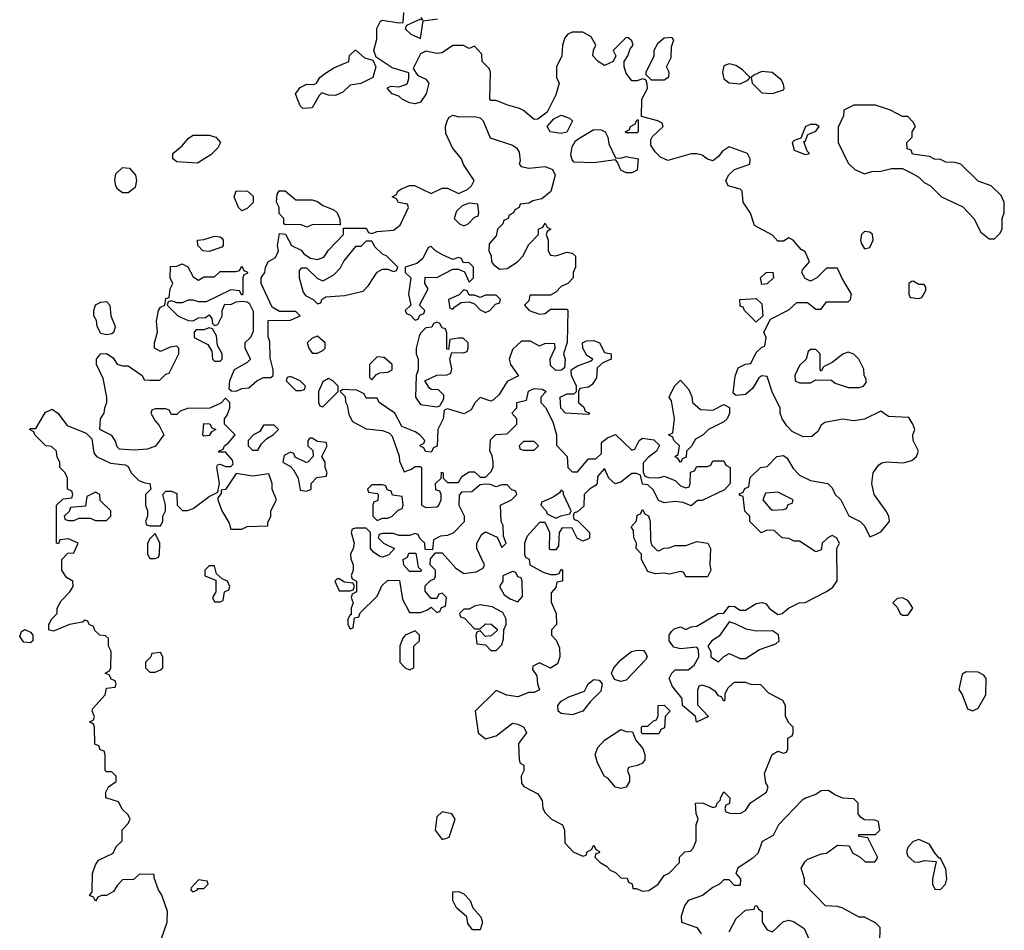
# Model space of a CAD drawing. Header units: inches. Extents: x 2348341 to 2479810, y 460419 to 613669.
# Tile 118 of 256: x 2419890 to 2423526, y 494900 to 498264. Entities that reach past the tile are written whole.
import ezdxf

# ---------------------------------------------------------------- set-up
doc = ezdxf.new("R2010")
doc.units = ezdxf.units.IN
doc.header["$MEASUREMENT"] = 0
doc.layers.add('C4419', color=7, linetype='Continuous')
doc.layers.add('C4429', color=7, linetype='Continuous')

msp = doc.modelspace()

# ---------------------------------------------------------------- linework, layer by layer
at = {"layer": 'C4419', "color": 2, "elevation": 82}
for points in [[(2420000, 496688.3), (2419986, 496690), (2419946, 496730), (2419942, 496742), (2419926, 496750), (2419930, 496754), (2419950, 496754), (2419985.6, 496814.4), (2420000, 496820.4)], [(2420000, 496009.4), (2419998, 496010), (2419998, 496030), (2420000, 496034)]]:
    msp.add_lwpolyline(points, dxfattribs=at)
msp.add_lwpolyline([(2419930, 495962), (2419904.7, 495964.7), (2419890, 495986), (2419896.4, 496003.6), (2419908.7, 496011.3), (2419930, 496002), (2419938, 495990), (2419938, 495970)], close=True, dxfattribs=at)
at = {"layer": 'C4429', "color": 2, "elevation": 82}
for points in [[(2420000, 496820.4), (2420010, 496824.7), (2420031.3, 496810), (2420064.7, 496764.7), (2420136, 496736), (2420156, 496716), (2420163.6, 496663.6), (2420174, 496650), (2420225.4, 496625.4), (2420279.6, 496619.6), (2420290, 496614), (2420302, 496590), (2420330, 496562), (2420352.7, 496552.7), (2420371.1, 496551.1), (2420374, 496530), (2420354, 496510), (2420354, 496470), (2420362, 496450), (2420362, 496430), (2420354, 496410), (2420358, 496398), (2420370, 496394), (2420410, 496394), (2420418, 496410), (2420418, 496430), (2420428, 496450), (2420428, 496470), (2420418, 496510), (2420430, 496522), (2420450, 496522), (2420470, 496514), (2420471.3, 496470), (2420491.1, 496451.1), (2420510, 496451), (2420530, 496458.8), (2420590, 496502), (2420622, 496518), (2420628, 496552), (2420618, 496610), (2420620.4, 496619.6), (2420630, 496622), (2420650, 496614), (2420670, 496614), (2420678, 496622), (2420676.4, 496636.4), (2420650, 496666), (2420626, 496666), (2420626, 496670), (2420642, 496678), (2420646, 496690), (2420660.4, 496699.6), (2420686, 496730), (2420646, 496770), (2420646, 496790), (2420656.4, 496803.6), (2420666, 496830), (2420666, 496850), (2420650, 496866), (2420632.7, 496847.3), (2420591.6, 496828.4), (2420510, 496828), (2420482, 496818), (2420470, 496806), (2420450, 496806), (2420442, 496822), (2420430, 496826), (2420390, 496826), (2420378, 496822), (2420374, 496810), (2420390, 496782), (2420405.4, 496765.4), (2420422, 496730), (2420391, 496689), (2420362, 496678), (2420313.2, 496673.2), (2420258, 496678), (2420250, 496686), (2420242, 496710), (2420230, 496728), (2420186, 496750), (2420188.7, 496790), (2420202, 496810), (2420204, 496830), (2420212.3, 496850), (2420212.3, 496870), (2420198, 496938), (2420174, 496990), (2420174, 497010), (2420188, 497030), (2420210.9, 497030.9), (2420234.8, 497014.8), (2420250, 496992), (2420270, 496984.7), (2420290, 496984.7), (2420342, 496950), (2420350, 496934), (2420370, 496932), (2420407.3, 496932.7), (2420430, 496954), (2420442, 496958), (2420478, 497030), (2420478, 497050), (2420470, 497058), (2420445.4, 497054.6), (2420410, 497038), (2420388, 497050), (2420388, 497070), (2420399, 497110), (2420395.3, 497150), (2420402, 497190), (2420410, 497202), (2420426, 497210), (2420430, 497234), (2420442, 497238), (2420446, 497270), (2420455.3, 497290), (2420446, 497310), (2420447.3, 497352.7), (2420470, 497354), (2420490, 497362), (2420511.3, 497351.3), (2420530, 497314), (2420550, 497302), (2420570, 497314), (2420610, 497314), (2420630, 497334), (2420690, 497334), (2420702, 497338), (2420710, 497354), (2420718, 497338), (2420731.6, 497331.6), (2420730, 497326), (2420718, 497322), (2420714, 497310), (2420714, 497250), (2420710, 497246), (2420702, 497262), (2420670, 497266), (2420578, 497222), (2420550, 497222), (2420530, 497228), (2420512.7, 497227.3), (2420490, 497218), (2420470, 497218), (2420450, 497226), (2420438, 497222), (2420434, 497210), (2420474, 497170), (2420512.7, 497152.7), (2420530, 497152), (2420550, 497162), (2420576.4, 497163.6), (2420590, 497174), (2420599.6, 497159.6), (2420602, 497142), (2420610, 497134), (2420622, 497138), (2420638, 497170), (2420638, 497190), (2420647.3, 497212.7), (2420670, 497212), (2420690, 497222), (2420710, 497224.7), (2420730, 497222), (2420736.9, 497216.9), (2420752.7, 497187.3), (2420752.7, 497112.7), (2420742, 497090), (2420722, 497070), (2420722, 497050), (2420742, 497010), (2420730, 496998), (2420682, 496970), (2420664.7, 496930), (2420662, 496902), (2420672.7, 496892.7), (2420690, 496892), (2420710, 496902), (2420736.4, 496903.6), (2420766, 496930), (2420790, 496942), (2420818, 496942), (2420826, 496950), (2420826, 496970), (2420814.6, 497014.6), (2420813.6, 497073.6), (2420807.3, 497092.7), (2420807.3, 497152.7), (2420890, 497154), (2420926, 497170), (2420910, 497186), (2420850, 497186), (2420822, 497202), (2420782, 497290), (2420782, 497310), (2420795.3, 497330), (2420798, 497350), (2420808.7, 497371.3), (2420834.6, 497385.4), (2420846, 497410), (2420842, 497430), (2420850, 497474), (2420872, 497472), (2420894, 497430), (2420930, 497412), (2420939.6, 497399.6), (2420963.6, 497383.6), (2420990, 497378), (2421012.9, 497387.1), (2421030, 497412), (2421086, 497470), (2421086, 497494), (2421170, 497494), (2421178, 497478), (2421190, 497474), (2421210, 497482), (2421270, 497486.8), (2421295.1, 497504.9), (2421326, 497570), (2421322, 497582), (2421288.7, 497588.7), (2421282, 497602), (2421266, 497610), (2421282, 497618), (2421286, 497630), (2421300.4, 497639.6), (2421330, 497652), (2421348.4, 497651.6), (2421410, 497622), (2421450, 497642), (2421470, 497642), (2421510, 497622), (2421543.1, 497636.9), (2421558, 497650), (2421568, 497670), (2421529.1, 497729.1), (2421522, 497750), (2421488, 497790), (2421463.1, 497843.1), (2421462, 497870), (2421468, 497890), (2421476.4, 497903.6), (2421488.9, 497911.1), (2421510, 497904.7), (2421570, 497906), (2421590, 497901), (2421601, 497890), (2421627.5, 497827.5), (2421710, 497801), (2421724.7, 497790), (2421734.8, 497774.8), (2421738, 497742), (2421734, 497730), (2421742, 497722), (2421770, 497716), (2421830, 497722), (2421858, 497710), (2421866.8, 497690), (2421851, 497629), (2421818, 497602), (2421785.4, 497594.6), (2421770, 497586), (2421738, 497582), (2421734, 497570), (2421718, 497562), (2421714, 497550), (2421698, 497542), (2421694, 497530), (2421678, 497522), (2421674, 497510), (2421654, 497490), (2421650, 497466), (2421623.6, 497436.4), (2421622, 497410), (2421631.1, 497391.1), (2421632, 497370), (2421639.6, 497359.6), (2421662, 497342), (2421690, 497344.7), (2421728, 497370), (2421748, 497390), (2421770, 497434), (2421806, 497470), (2421806, 497490), (2421822, 497498), (2421830, 497512), (2421838, 497498), (2421852, 497490), (2421838, 497482), (2421834, 497470), (2421842, 497450), (2421842, 497410), (2421850, 497394), (2421870, 497392), (2421910, 497404.7), (2421930, 497402), (2421942, 497390), (2421942, 497350), (2421934, 497330), (2421934, 497310), (2421914, 497290), (2421890, 497278), (2421870, 497258), (2421850, 497246), (2421774, 497246), (2421770, 497226), (2421754, 497210), (2421772, 497190), (2421810, 497176), (2421830, 497178), (2421850, 497194), (2421910, 497194), (2421914, 497190), (2421911.6, 497071.6), (2421898, 497030), (2421904.7, 497010), (2421902, 496978), (2421891.3, 496968.7), (2421870, 496968), (2421850, 496986), (2421849, 497011), (2421868, 497050), (2421866, 497066), (2421830, 497068), (2421810, 497058), (2421776.4, 497076.4), (2421743.6, 497076.4), (2421710, 497046), (2421698, 497010), (2421702, 496990), (2421732, 496948), (2421690, 496928), (2421661, 496879), (2421639.8, 496860.2), (2421630, 496855.3), (2421590, 496868), (2421572, 496850), (2421556.9, 496823.1), (2421531.6, 496808.4), (2421470, 496826), (2421458, 496822), (2421454, 496790), (2421434, 496750), (2421432, 496688), (2421418, 496682), (2421410, 496666), (2421388.4, 496668.4), (2421382, 496682), (2421368.4, 496688.4), (2421370, 496694), (2421382, 496698), (2421386, 496710), (2421368, 496730), (2421350, 496742), (2421301.2, 496761.2), (2421275.3, 496810), (2421218, 496850), (2421210, 496866), (2421170, 496866), (2421162, 496882), (2421135.3, 496895.3), (2421082, 496898), (2421074, 496890), (2421092, 496872), (2421092.7, 496852.7), (2421099.6, 496839.6), (2421105.4, 496805.4), (2421119.6, 496779.6), (2421170, 496752), (2421230, 496746.8), (2421256, 496736), (2421266, 496726), (2421291.6, 496651.6), (2421292.7, 496632.7), (2421310, 496594), (2421336.4, 496603.6), (2421350, 496614), (2421370, 496614), (2421374, 496610), (2421374, 496470), (2421390, 496462), (2421430, 496464.7), (2421438, 496470), (2421446, 496490), (2421446, 496510), (2421442, 496522), (2421427.3, 496527.3), (2421426, 496550), (2421446, 496570), (2421447.3, 496592.7), (2421454, 496590), (2421454, 496570), (2421470, 496554), (2421510, 496554), (2421523.1, 496576.9), (2421550, 496594), (2421570, 496594), (2421590, 496574), (2421610, 496574), (2421630, 496594), (2421638, 496610), (2421638, 496630), (2421634.6, 496654.6), (2421626, 496670), (2421628, 496712), (2421648, 496732), (2421690, 496734), (2421726, 496770), (2421726, 496790), (2421708, 496810), (2421726, 496830), (2421726, 496850), (2421762, 496858), (2421768.4, 496891.6), (2421790, 496902), (2421819.6, 496899.6), (2421834, 496890), (2421814, 496870), (2421814, 496850), (2421831.6, 496831.6), (2421858.8, 496778.8), (2421872, 496730), (2421872.7, 496692.7), (2421912, 496650), (2421914, 496610), (2421930, 496594), (2421950, 496594), (2421990, 496642), (2422018, 496642), (2422038, 496662), (2422038, 496702), (2422060.2, 496719.8), (2422090, 496732), (2422150, 496674), (2422162, 496678), (2422178, 496710), (2422190, 496718), (2422231.3, 496711.3), (2422252.7, 496692.7), (2422242, 496670), (2422211.6, 496648.4), (2422192.7, 496627.3), (2422192.7, 496592.7), (2422198, 496578), (2422212.7, 496572.7), (2422250, 496572), (2422270, 496578), (2422310, 496562), (2422330, 496542), (2422350, 496534), (2422362, 496538), (2422366, 496550), (2422367.3, 496592.7), (2422382, 496598), (2422390, 496614), (2422430, 496614), (2422442, 496618), (2422450, 496634), (2422490, 496634), (2422498, 496618), (2422514, 496610), (2422514, 496550), (2422492.7, 496527.3), (2422410, 496488), (2422392.7, 496487.3), (2422370, 496468.7), (2422340.4, 496480.4), (2422310, 496484), (2422270, 496479), (2422248.4, 496488.4), (2422230, 496526), (2422210, 496546), (2422190, 496548), (2422182, 496582), (2422167.3, 496587.3), (2422150, 496588), (2422110, 496555.3), (2422089, 496549), (2422066, 496570), (2422050, 496606), (2422023.6, 496576.4), (2422022, 496550), (2422016.9, 496543.1), (2421994, 496530), (2421974, 496510), (2421972.7, 496467.3), (2421950, 496446), (2421938, 496442), (2421934, 496430), (2421938, 496418), (2421950, 496414), (2421994, 496370), (2421994, 496350), (2421990, 496346), (2421970, 496338), (2421948.9, 496348.9), (2421930, 496386), (2421892.7, 496387.3), (2421882, 496370), (2421879.6, 496320.4), (2421870, 496306), (2421850, 496306), (2421846, 496310), (2421848, 496370), (2421830, 496406), (2421810, 496406), (2421763.6, 496356.4), (2421754, 496330), (2421754, 496290), (2421758, 496278), (2421771.6, 496271.6), (2421774, 496250), (2421823.6, 496223.6), (2421850, 496214), (2421870, 496214), (2421882, 496218), (2421890, 496234), (2421894, 496230), (2421894, 496190), (2421874, 496186), (2421870, 496166), (2421852.7, 496147.3), (2421852.7, 496112.7), (2421871.3, 496070), (2421872, 496030), (2421854, 496010), (2421854, 495990), (2421871.6, 495971.6), (2421883.6, 495943.6), (2421884.7, 495910), (2421876, 495884), (2421850, 495868), (2421810, 495888), (2421784.7, 495875.3), (2421783.6, 495863.6), (2421799.6, 495839.6), (2421802, 495810), (2421810, 495788), (2421790, 495778), (2421770, 495778), (2421730, 495762), (2421688.4, 495768.4), (2421650, 495786), (2421572, 495710), (2421582.8, 495630), (2421610, 495607.7), (2421650, 495618), (2421710, 495664.7), (2421730, 495661), (2421752, 495650), (2421762, 495630), (2421732, 495590), (2421734, 495530), (2421738, 495518), (2421752, 495510), (2421751.1, 495488.9), (2421742, 495470), (2421743.6, 495443.6), (2421751.6, 495431.6), (2421803.6, 495403.6), (2421819.6, 495379.6), (2421822, 495350), (2421830, 495334), (2421854, 495310), (2421894, 495290), (2421902, 495270), (2421903.6, 495223.6), (2421934, 495190), (2421970, 495174), (2421982, 495178), (2421986, 495190), (2422002, 495198), (2422010, 495214), (2422018, 495198), (2422031.1, 495191.1), (2422030, 495186), (2422018, 495182), (2422014, 495170), (2422034, 495150), (2422056.9, 495136.9), (2422070, 495122), (2422090, 495114), (2422110, 495094), (2422132.7, 495092.7), (2422138, 495078), (2422151.6, 495071.6), (2422154, 495054), (2422166, 495054), (2422190, 495044.7), (2422212.9, 495047.1), (2422248, 495070), (2422270, 495102), (2422288.4, 495111.6), (2422326, 495150), (2422326, 495170), (2422346, 495190), (2422367.3, 495192.7), (2422376.4, 495203.6), (2422388, 495230), (2422388.7, 495290), (2422395.3, 495310), (2422388, 495332), (2422386, 495370), (2422411.1, 495371.1), (2422450, 495354), (2422462, 495358), (2422466, 495370), (2422478, 495382), (2422478, 495390), (2422490, 495411.3), (2422512, 495390), (2422511.6, 495368.4), (2422498, 495362), (2422494, 495350), (2422498, 495338), (2422512.7, 495332.7), (2422550, 495332), (2422570, 495342), (2422589.3, 495370.7), (2422648, 495410), (2422654, 495430), (2422645.2, 495445.2), (2422640.2, 495479.8), (2422668.7, 495550), (2422690, 495562), (2422710, 495554), (2422722, 495558), (2422726, 495570), (2422726, 495610), (2422742, 495618), (2422746, 495630), (2422746, 495650), (2422730, 495666), (2422718, 495690), (2422718, 495730), (2422708.4, 495748.4), (2422656.4, 495776.4), (2422627.3, 495807.3), (2422591.6, 495808.4), (2422570, 495815.3), (2422530, 495815.3), (2422522, 495810), (2422505.4, 495794.6), (2422494, 495774), (2422494, 495750), (2422490, 495746), (2422482, 495762), (2422470, 495766), (2422460.4, 495780.4), (2422436.4, 495796.4), (2422410, 495806), (2422398, 495802), (2422392.7, 495787.3), (2422392.7, 495732.7), (2422434, 495690), (2422388.9, 495668.9), (2422386, 495690), (2422338, 495730), (2422336.4, 495756.4), (2422300.2, 495800.2), (2422288, 495830), (2422298, 495850), (2422310, 495862), (2422358, 495862), (2422380.4, 495879.6), (2422398, 495910), (2422396.4, 495936.4), (2422390, 495946), (2422330, 495939.3), (2422306, 495946), (2422288, 495970), (2422289, 495990), (2422296.5, 496003.5), (2422306.8, 496013.2), (2422330, 496021), (2422350, 496011.3), (2422370, 496021), (2422390, 496024), (2422469.3, 496070.7), (2422490, 496072), (2422510, 496098), (2422530, 496096), (2422550, 496082.8), (2422570, 496082.8), (2422610, 496107.3), (2422631, 496111), (2422646, 496106), (2422658, 496090), (2422690, 496066.8), (2422706, 496070), (2422729.4, 496090.6), (2422768, 496110), (2422790, 496111.3), (2422870, 496151.3), (2422892.9, 496167.1), (2422908.4, 496191.6), (2422908, 496310), (2422918, 496330), (2422906, 496350), (2422890, 496358), (2422874, 496350), (2422854, 496330), (2422850, 496306), (2422830, 496298), (2422770, 496338), (2422750, 496338), (2422730, 496348), (2422706, 496350), (2422676.4, 496376.4), (2422650, 496378), (2422628.4, 496368.4), (2422586, 496410), (2422586, 496430), (2422568.4, 496448.4), (2422562, 496502), (2422550, 496506), (2422547.3, 496512.7), (2422562, 496518), (2422567.3, 496532.7), (2422582, 496538), (2422587.3, 496572.7), (2422626, 496610), (2422650, 496614), (2422686, 496650), (2422710, 496654), (2422723.6, 496643.6), (2422746, 496606), (2422770, 496582), (2422810, 496562), (2422874, 496550), (2422890, 496534), (2422902, 496510), (2422922, 496490), (2422951.6, 496431.6), (2422994, 496410), (2423010, 496394), (2423030, 496354), (2423050, 496362), (2423070, 496372), (2423102, 496410), (2423099, 496430), (2423090, 496448), (2423045.2, 496510), (2423037.2, 496550), (2423042, 496590), (2423062, 496618), (2423073.6, 496626.4), (2423090, 496630.8), (2423152.9, 496627.1), (2423184.7, 496635.3), (2423202, 496650), (2423208.7, 496670), (2423189, 496710), (2423188.7, 496730), (2423195.3, 496750), (2423188.7, 496770), (2423174, 496794), (2423098, 496798), (2423070, 496818), (2423010, 496788.7), (2422970, 496782), (2422930, 496788), (2422863.6, 496776.4), (2422850, 496766), (2422836.9, 496743.1), (2422815.3, 496724.7), (2422783.1, 496723.1), (2422743.1, 496743.1), (2422723.1, 496763.1), (2422706, 496790), (2422698, 496810), (2422698, 496830), (2422670, 496886), (2422650, 496946), (2422630, 496948), (2422619.6, 496940.4), (2422596.8, 496903.2), (2422570, 496879), (2422535.3, 496875.3), (2422524.7, 496884.7), (2422532.5, 496947.5), (2422542.7, 496977.3), (2422570, 496992), (2422590, 496994), (2422610, 497034), (2422630, 497054), (2422642, 497058), (2422646, 497090), (2422638, 497110), (2422662, 497158), (2422730, 497192), (2422760.4, 497219.6), (2422799.6, 497219.6), (2422830, 497194), (2422850, 497194), (2422870, 497222), (2422950, 497222), (2422958, 497230), (2422962, 497250), (2422926, 497310), (2422910, 497346), (2422870, 497346), (2422834, 497310), (2422810, 497298), (2422790, 497308), (2422778, 497330), (2422780.4, 497339.6), (2422806, 497370), (2422790, 497406), (2422775.3, 497415.3), (2422746, 497450), (2422730, 497458), (2422710, 497446), (2422690, 497446), (2422670, 497468), (2422604, 497504), (2422588.9, 497548.9), (2422562, 497590), (2422558, 497630), (2422550, 497638), (2422506, 497650), (2422498, 497670), (2422508.9, 497691.1), (2422529.1, 497710.9), (2422586, 497730), (2422588, 497750), (2422578, 497770), (2422510, 497794), (2422483.5, 497776.5), (2422470, 497758), (2422450, 497742), (2422430, 497749), (2422410, 497764), (2422390, 497769), (2422370, 497768.7), (2422284, 497744), (2422256.4, 497756.4), (2422236.4, 497776.4), (2422220.4, 497800.4), (2422220.4, 497819.6), (2422227.3, 497832.7), (2422266, 497870), (2422262, 497882), (2422246, 497890), (2422186, 497906), (2422188, 497970), (2422208, 498010), (2422207.3, 498027.3), (2422202, 498042), (2422190, 498046), (2422170, 498038), (2422150, 498038), (2422130, 498066), (2422122, 498090), (2422122, 498110), (2422135.3, 498130), (2422144, 498156), (2422155.3, 498170), (2422150, 498186), (2422136.4, 498196.4), (2422130, 498198), (2422082, 498150), (2422092, 498130), (2422082, 498110), (2422050, 498095.3), (2422026, 498110), (2422006, 498130), (2422008.4, 498151.6), (2422018, 498170), (2422000.4, 498200.4), (2421970, 498218), (2421930, 498218), (2421914, 498210), (2421903.6, 498196.4), (2421894, 498170), (2421892, 498130), (2421872, 498090), (2421872, 498050), (2421882, 498030), (2421870, 497986), (2421838, 497922), (2421803.6, 497896.4), (2421790, 497895.3), (2421750, 497929), (2421735.5, 497935.5), (2421688.9, 497948.9), (2421650, 497966), (2421630, 497966), (2421626, 497970), (2421629, 498070), (2421624, 498084), (2421598, 498110), (2421596.4, 498136.4), (2421570, 498166), (2421550, 498158), (2421528.4, 498168.4), (2421490, 498168.7), (2421450, 498142), (2421430, 498139), (2421390, 498148), (2421370, 498138), (2421343.6, 498083.6), (2421359.6, 498059.6), (2421390, 498044.7), (2421401, 498030), (2421391, 497990), (2421370, 497959), (2421350, 497953.2), (2421330, 497957.2), (2421302, 497970), (2421290, 497982), (2421266, 497990), (2421248, 498010), (2421250, 498014), (2421262, 498018), (2421290, 498016), (2421315.5, 498024.5), (2421322, 498030), (2421327.3, 498047.3), (2421327.3, 498067.3), (2421265.6, 498085.6), (2421206, 498126), (2421198, 498150), (2421208.4, 498191.6), (2421208.9, 498231.1), (2421222, 498258), (2421230, 498262), (2421290, 498252), (2421306, 498254), (2421309, 498290)], [(2421372.7, 498272.7), (2421378, 498262), (2421370, 498266), (2421318, 498242), (2421314, 498230), (2421334, 498210), (2421370, 498194), (2421380.4, 498259.6), (2421432.5, 498267.5)], [(2420000, 496034), (2420008, 496050), (2420028, 496070), (2420028.7, 496090), (2420042.7, 496117.3), (2420075.3, 496150), (2420088, 496170), (2420086, 496190), (2420063.1, 496203.1), (2420046, 496230), (2420046, 496270), (2420067.3, 496292.7), (2420090, 496294), (2420106, 496330), (2420070, 496346), (2420038, 496342), (2420032.7, 496327.3), (2420026, 496330), (2420026, 496470), (2420050, 496494), (2420082, 496498), (2420086, 496510), (2420082, 496522), (2420066, 496530), (2420066, 496570), (2420058, 496590), (2420038, 496610), (2420038, 496630), (2420028.4, 496648.4), (2420026, 496670), (2420007.3, 496687.3), (2420000, 496688.3)], [(2420414, 494870), (2420434, 494930), (2420435.3, 494970), (2420415.3, 495030), (2420402, 495050), (2420386, 495094), (2420386, 495106), (2420332.7, 495107.3), (2420310, 495088), (2420270, 495086), (2420250, 495066), (2420236.9, 495043.1), (2420211.1, 495028.9), (2420192, 495028), (2420178, 495022), (2420170, 495008), (2420162, 495022), (2420148, 495028), (2420158, 495042), (2420159, 495110), (2420170, 495142), (2420181.2, 495158.8), (2420234.6, 495185.4), (2420246, 495210), (2420268, 495230), (2420268.4, 495271.6), (2420290, 495294), (2420298, 495310), (2420290, 495326), (2420270, 495346), (2420254.6, 495374.6), (2420208, 495390), (2420208, 495410), (2420218, 495430), (2420246, 495450), (2420246, 495470), (2420230, 495486), (2420210, 495486), (2420206, 495490), (2420206, 495550), (2420202, 495562), (2420187.3, 495567.3), (2420182, 495582), (2420168, 495588), (2420166, 495650), (2420162, 495662), (2420148, 495670), (2420162, 495678), (2420166, 495690), (2420158, 495710), (2420160.4, 495719.6), (2420206, 495770), (2420210, 495794), (2420242, 495798), (2420246, 495810), (2420242, 495822), (2420227.3, 495827.3), (2420222, 495842), (2420206, 495850), (2420222, 495858), (2420226, 495870), (2420228, 495930), (2420218, 495950), (2420218, 495978), (2420207.3, 495987.3), (2420186, 495990), (2420167.3, 496007.3), (2420162, 496022), (2420146, 496030), (2420142, 496042), (2420130, 496046), (2420122, 496038), (2420074, 496030), (2420015.3, 496004.7), (2420000, 496009.4)], [(2423066, 494854), (2423068, 494910), (2423050, 494928), (2423010, 494948), (2422990, 494948), (2422930, 494982), (2422910, 494988), (2422866, 494990), (2422788, 495070), (2422788, 495090), (2422775.3, 495130), (2422790, 495154), (2422798, 495162), (2422850, 495182), (2422870, 495184.7), (2422910, 495214), (2422952.7, 495212.7), (2422966, 495186), (2422994, 495170), (2423012.7, 495152.7), (2423047.3, 495152.7), (2423056.4, 495163.6), (2423058, 495170), (2423022, 495242), (2422990, 495246), (2422986, 495250), (2422990, 495254), (2423050, 495254), (2423066, 495270), (2423062, 495302), (2423047.3, 495307.3), (2423010, 495308), (2422996.4, 495316.4), (2422986, 495330), (2422986, 495370), (2422970, 495386), (2422930, 495388), (2422900.2, 495400.2), (2422876.4, 495416.4), (2422850, 495415.3), (2422830, 495402), (2422794, 495390), (2422779.6, 495380.4), (2422692, 495290), (2422672, 495250), (2422631.6, 495228.4), (2422616, 495184), (2422595.3, 495164.7), (2422542, 495130), (2422534, 495110), (2422552, 495090), (2422550, 495066), (2422530, 495066), (2422510, 495086), (2422490, 495086), (2422474, 495070), (2422450, 495058), (2422411, 495029), (2422358, 495010), (2422344.7, 494990), (2422332.7, 494952.7), (2422334, 494930), (2422391, 494911), (2422406.4, 494886.4)], [(2422510, 494894), (2422536.4, 494943.6), (2422570, 494974), (2422602, 494978), (2422606, 494990), (2422611.6, 494991.6), (2422618, 494978), (2422632, 494970), (2422632, 494930), (2422650, 494902), (2422670, 494894), (2422710, 494932), (2422730, 494938), (2422750, 494931.3), (2422787.1, 494907.1), (2422812, 494852)]]:
    msp.add_lwpolyline(points, dxfattribs=at)
at = {"layer": 'C4429', "color": 2}
for points, elevation in [([(2422298, 498198), (2422270, 498195.3), (2422245.4, 498174.6), (2422232, 498150), (2422231.6, 498128.4), (2422202, 498070), (2422202, 498062), (2422222, 498042), (2422270, 498042), (2422287.3, 498052.7), (2422288, 498070), (2422278, 498090), (2422295.3, 498124.7), (2422296.4, 498163.6), (2422306, 498190)], 82), ([(2421055.9, 497984.1), (2421030, 497985.2), (2421006, 497994), (2420996, 497984), (2420970, 497938), (2420935.3, 497935.3), (2420925.2, 497945.2), (2420909, 497990), (2420926, 498014), (2420950, 498026), (2420975.3, 498024.7), (2420986, 498030), (2420998, 498050), (2421016, 498064), (2421050, 498086), (2421106, 498110), (2421108.4, 498131.6), (2421128.4, 498151.6), (2421131.6, 498151.6), (2421163.6, 498123.6), (2421194, 498114), (2421204.7, 498090), (2421194, 498050), (2421150, 498028.7), (2421110, 498022), (2421083.8, 497996.2)], 82), ([(2422510, 498100.9), (2422490, 498094), (2422484.9, 498070), (2422490, 498046), (2422510, 498030.7), (2422550, 498027.3), (2422579, 498041), (2422588, 498050), (2422558.9, 498078.9), (2422534.5, 498094.5)], 82), ([(2422630, 498073.2), (2422600.7, 498059.3), (2422591.3, 498050), (2422594.8, 498030), (2422630, 497994), (2422670, 497990.8), (2422710, 498004.7), (2422713.2, 498010), (2422710, 498026), (2422702, 498042), (2422669.3, 498069.3)], 82), ([(2423050, 497948), (2422970, 497948), (2422934, 497930), (2422931.6, 497908.4), (2422912.7, 497867.3), (2422912, 497810), (2422950, 497734), (2422974, 497710), (2423010, 497694), (2423036.4, 497703.6), (2423070, 497704.7), (2423110, 497714), (2423150, 497714), (2423179.6, 497699.6), (2423210, 497682), (2423230, 497662), (2423254, 497650), (2423294, 497610), (2423372.7, 497572.7), (2423414, 497530), (2423439.6, 497479.6), (2423470, 497454), (2423490, 497454), (2423510, 497474), (2423518, 497490), (2423518, 497530), (2423526, 497550), (2423526, 497590), (2423514.6, 497614.6), (2423478, 497650), (2423430, 497668), (2423366, 497730), (2423343.6, 497736.4), (2423310, 497738), (2423290, 497748), (2423268.4, 497748.4), (2423250, 497758), (2423187.3, 497767.3), (2423182, 497782), (2423167.3, 497787.3), (2423166, 497810), (2423186, 497830), (2423186, 497850), (2423198, 497870), (2423190, 497886), (2423170, 497906), (2423150, 497906), (2423106, 497930)], 82), ([(2421890, 497844), (2421849.4, 497849.4), (2421838, 497870), (2421862, 497898), (2421890, 497911.3), (2421919.8, 497899.8), (2421931.3, 497890), (2421910, 497848)], 82), ([(2422130, 497846), (2422126, 497850), (2422142, 497858), (2422146, 497870), (2422162, 497878), (2422170, 497894), (2422174, 497894), (2422174, 497850), (2422170, 497846)], 82), ([(2422110, 497752), (2422130, 497758), (2422174, 497750), (2422170, 497708.7), (2422150, 497698), (2422130, 497698), (2422110, 497708), (2422098, 497738), (2422090, 497746), (2422010, 497735.3), (2421938, 497738), (2421930, 497746), (2421925.2, 497765.2), (2421930, 497794), (2421943.1, 497816.9), (2421954.6, 497825.4), (2422010, 497858), (2422036.9, 497856.9), (2422052, 497850), (2422062, 497830), (2422065.4, 497805.4), (2422090, 497754)], 82), ([(2422830, 497877.2), (2422810, 497877.2), (2422792, 497870), (2422774, 497826), (2422750, 497818), (2422742, 497810), (2422750, 497782), (2422790, 497766), (2422806, 497770), (2422798, 497778), (2422786, 497814), (2422790, 497814), (2422800.2, 497839.8), (2422830, 497852), (2422842, 497870)], 82), ([(2420546.4, 497733.6), (2420470, 497739), (2420455.3, 497750), (2420455.3, 497770), (2420490, 497798), (2420513.2, 497826.8), (2420530, 497838), (2420590, 497838), (2420614, 497830), (2420632, 497810), (2420622, 497790), (2420595.3, 497764.7), (2420570, 497748.7)], 82), ([(2420270, 497624), (2420250, 497639), (2420245.1, 497650), (2420241.6, 497670), (2420245.6, 497694.4), (2420270, 497718), (2420296, 497716), (2420318, 497690), (2420321, 497670), (2420316, 497644), (2420290, 497624)], 82), ([(2420710, 497558), (2420698, 497570), (2420682, 497610), (2420690, 497632), (2420731.1, 497631.1), (2420751.6, 497611.6), (2420751.6, 497588.4), (2420730, 497566)], 82), ([(2420910, 497598), (2420970, 497598), (2420990, 497592), (2421010, 497578), (2421050, 497562), (2421062, 497550), (2421072.7, 497527.3), (2421074, 497506), (2421070, 497506), (2420972.7, 497507.3), (2420950, 497498), (2420927.3, 497507.3), (2420870, 497506), (2420866, 497510), (2420866, 497530), (2420848.4, 497548.4), (2420848, 497570), (2420838, 497590), (2420840.4, 497619.6), (2420848.4, 497631.6), (2420870, 497631.3)], 82), ([(2421550, 497586), (2421523.6, 497576.4), (2421503.6, 497556.4), (2421494, 497530), (2421514, 497510), (2421530, 497502), (2421546, 497510), (2421570, 497534), (2421582, 497538), (2421586, 497550), (2421582, 497582)], 82), ([(2423010, 497481.2), (2422998.8, 497470), (2422994.8, 497450), (2422998, 497438), (2423010, 497418), (2423030, 497422), (2423042, 497450), (2423039, 497470), (2423030, 497479)], 82), ([(2420590, 497408), (2420566, 497410), (2420548, 497430), (2420546, 497450), (2420570, 497452), (2420610, 497464.7), (2420630, 497462), (2420636.9, 497456.9), (2420642, 497450), (2420642, 497430), (2420636.9, 497423.1)], 82), ([(2421190, 497446), (2421170, 497446), (2421150, 497426), (2421130, 497426), (2421086.4, 497373.6), (2421074, 497346), (2421050, 497322), (2421010, 497298), (2420990, 497308), (2420950, 497346), (2420930, 497346), (2420922, 497338), (2420922, 497310), (2420936.9, 497256.9), (2420945.4, 497245.4), (2420974, 497230), (2420990, 497214), (2421002, 497218), (2421006, 497230), (2421020.4, 497239.6), (2421090, 497244.7), (2421159, 497261), (2421178, 497282), (2421210, 497331.3), (2421230, 497342), (2421250, 497342), (2421270, 497334), (2421282, 497338), (2421286, 497350), (2421246, 497390), (2421230, 497398), (2421203.1, 497423.1)], 82), ([(2421410, 497426), (2421398, 497422), (2421378.8, 497381.2), (2421356.9, 497363.1), (2421314, 497350), (2421314, 497330), (2421334, 497310), (2421326, 497250), (2421334, 497210), (2421314, 497190), (2421318, 497178), (2421332.7, 497172.7), (2421350, 497154), (2421362, 497158), (2421367.3, 497172.7), (2421382, 497178), (2421386, 497190), (2421366, 497210), (2421398, 497270), (2421386, 497290), (2421387.3, 497312.7), (2421430, 497312), (2421490, 497342), (2421510, 497342), (2421532.7, 497332.7), (2421550, 497294), (2421566, 497310), (2421566, 497350), (2421550, 497366), (2421527.3, 497367.3), (2421522, 497382), (2421510, 497386), (2421490, 497378), (2421453.6, 497393.6), (2421426, 497410)], 82), ([(2422630, 497286), (2422626, 497310), (2422646, 497330), (2422671.6, 497331.6), (2422674, 497310), (2422650, 497288)], 82), ([(2423190, 497298), (2423183.6, 497296.4), (2423174, 497290), (2423174, 497250), (2423178, 497238), (2423210, 497234), (2423222, 497238), (2423236.4, 497263.6), (2423236.4, 497276.4), (2423230, 497286), (2423210, 497286)], 82), ([(2421530, 497266), (2421512.7, 497247.3), (2421474, 497230), (2421478, 497198), (2421490, 497194), (2421496.4, 497203.6), (2421520.4, 497219.6), (2421550, 497222), (2421570, 497214), (2421590, 497192), (2421610, 497182), (2421626, 497190), (2421647.3, 497212.7), (2421662, 497218), (2421666, 497230), (2421650, 497246), (2421610, 497246), (2421590, 497238), (2421570, 497246), (2421550, 497246), (2421542, 497262)], 82), ([(2422610, 497146), (2422566, 497190), (2422562, 497202), (2422550, 497206), (2422549.1, 497230.9), (2422610, 497234), (2422630, 497214), (2422634, 497170)], 82), ([(2420210, 497099.3), (2420190, 497105.2), (2420176, 497130), (2420173.2, 497153.2), (2420164, 497170), (2420164, 497190), (2420169.6, 497210.4), (2420190, 497220.7), (2420210, 497222.8), (2420222.8, 497210), (2420226, 497170), (2420242.8, 497130), (2420238, 497110), (2420230, 497104)], 82), ([(2420590, 497126), (2420570, 497118), (2420542, 497118), (2420534, 497110), (2420534, 497090), (2420584.7, 497064.7), (2420599.6, 497039.6), (2420602, 497010), (2420610, 497002), (2420630, 497002), (2420638, 497010), (2420638, 497030), (2420620.4, 497060.4), (2420616.4, 497096.4), (2420602, 497122)], 82), ([(2421430, 497146), (2421418, 497142), (2421411.6, 497128.4), (2421390, 497126), (2421370, 497106), (2421365.4, 497094.6), (2421354, 497050), (2421354, 497030), (2421362, 497010), (2421362, 496970), (2421354, 496950), (2421352, 496870), (2421370, 496842), (2421430, 496834), (2421442, 496838), (2421456.4, 496863.6), (2421456.4, 496876.4), (2421436.4, 496896.4), (2421410, 496898), (2421403.1, 496903.1), (2421386, 496930), (2421430, 496951.3), (2421468, 496952), (2421482, 496958), (2421486, 496974), (2421478, 497010), (2421486, 497034), (2421527.3, 497032.7), (2421542, 497038), (2421546, 497050), (2421546, 497070), (2421527.3, 497087.3), (2421510, 497088), (2421478, 497082), (2421474, 497046), (2421467.3, 497047.3), (2421467.3, 497107.3), (2421462, 497122), (2421450, 497126), (2421442, 497142)], 82), ([(2420990, 497095.3), (2420970, 497088), (2420952, 497070), (2420958, 497050), (2420970, 497032), (2420990, 497032), (2421010, 497042), (2421018, 497050), (2421018, 497070)], 82), ([(2421990, 496806), (2421906, 496810), (2421888.4, 496828.4), (2421886, 496870), (2421910, 496882), (2421938, 496882), (2421946, 496890), (2421946, 496910), (2421928, 496950), (2421926, 496970), (2421950, 496984.7), (2421998, 497002), (2422006, 497010), (2421984, 497024), (2421969, 497050), (2421968.7, 497070), (2421982.7, 497077.3), (2422010, 497078.8), (2422031.3, 497070), (2422050, 497034), (2422074, 497030), (2422074, 497010), (2422043.6, 496996.4), (2422022, 496978), (2422019.6, 496940.4), (2422003.6, 496916.4), (2421990, 496906), (2421958, 496902), (2421954, 496890), (2421954, 496850), (2421972.7, 496832.7), (2421978, 496818), (2421994, 496810)], 82), ([(2422830, 497046), (2422810, 497046), (2422802, 497038), (2422794, 497010), (2422770, 496986), (2422752, 496950), (2422754, 496930), (2422770, 496922), (2422810, 496922), (2422830, 496934), (2422887.3, 496932.7), (2422901, 496921), (2422950, 496904.7), (2422990, 496904.7), (2423006, 496910), (2423016.4, 496923.6), (2423016.4, 496936.4), (2423008, 496950), (2423007.3, 496972.7), (2422988.7, 497010), (2422970, 497028.7), (2422950, 497035.3), (2422930, 497028.7), (2422890, 496998), (2422858, 496982), (2422850, 496966), (2422846, 496970), (2422846, 497030)], 82), ([(2421210, 497018), (2421182, 496990), (2421182, 496942), (2421190, 496934), (2421207.3, 496952.7), (2421220.4, 496959.6), (2421250, 496962), (2421266, 496970), (2421266, 496990), (2421236.4, 497016.4)], 82), ([(2420890, 496946), (2420878, 496942), (2420874, 496930), (2420910, 496894), (2420930, 496894), (2420942, 496898), (2420946, 496910), (2420926, 496930)], 82), ([(2421030, 496938), (2421010, 496926), (2420994, 496890), (2420994, 496850), (2420998, 496838), (2421010, 496834), (2421066, 496890), (2421066, 496910), (2421046, 496930)], 82), ([(2422450, 496822), (2422490, 496842), (2422511.3, 496831.3), (2422511.3, 496810), (2422502, 496790), (2422490, 496778), (2422434, 496750), (2422414, 496730), (2422385.4, 496714.6), (2422371.3, 496688.7), (2422352, 496670), (2422351.6, 496648.4), (2422338, 496642), (2422330, 496628), (2422322, 496642), (2422308.7, 496650), (2422322, 496658), (2422326, 496690), (2422306, 496710), (2422302, 496722), (2422286, 496730), (2422302, 496738), (2422308, 496790), (2422296.4, 496856.4), (2422288, 496870), (2422308, 496910), (2422330, 496932), (2422359.6, 496899.6), (2422371.6, 496871.6), (2422374, 496850), (2422403.6, 496823.6)], 82), ([(2420570, 496726), (2420566, 496730), (2420570, 496772), (2420591.6, 496771.6), (2420598, 496758), (2420614, 496750), (2420598, 496742), (2420590, 496728)], 82), ([(2420830, 496766), (2420790, 496766), (2420776.9, 496743.1), (2420754, 496730), (2420734, 496710), (2420734, 496690), (2420750, 496674), (2420770, 496674), (2420783.1, 496696.9), (2420803.1, 496716.9), (2420826, 496730), (2420846, 496750)], 82), ([(2420970, 496718), (2420962, 496718), (2420954, 496710), (2420954, 496690), (2420972.7, 496672.7), (2420974, 496650), (2420954, 496630), (2420948.4, 496628.4), (2420907.3, 496647.3), (2420902, 496662), (2420890, 496666), (2420866.4, 496653.6), (2420862, 496630), (2420890, 496614), (2420901, 496601), (2420918, 496570), (2420925.4, 496525.4), (2420950, 496522), (2420966, 496530), (2420966, 496550), (2420987.3, 496572.7), (2421022, 496578), (2421026, 496590), (2421018, 496610), (2421018, 496630), (2421006, 496650), (2421026, 496690), (2421022, 496702), (2420990, 496706)], 82), ([(2421790, 496706), (2421750, 496706), (2421734, 496690), (2421738, 496678), (2421750, 496674), (2421790, 496674), (2421806, 496690)], 82), ([(2420690, 496588), (2420650, 496528), (2420634, 496526), (2420634, 496514), (2420622, 496498), (2420622, 496490), (2420636, 496450), (2420663.5, 496403.5), (2420670, 496382), (2420710, 496382), (2420730, 496392), (2420806, 496394), (2420806, 496406), (2420818, 496430), (2420818, 496450), (2420838, 496490), (2420822, 496530), (2420822, 496550), (2420810, 496586), (2420750, 496578)], 82), ([(2421610, 496548), (2421590, 496546), (2421559.6, 496520.4), (2421522, 496518), (2421512.7, 496507.3), (2421512, 496470), (2421531.6, 496431.6), (2421531.6, 496408.4), (2421491.6, 496368.4), (2421470, 496358), (2421443.6, 496356.4), (2421418, 496342), (2421414, 496306), (2421387.3, 496307.3), (2421386, 496330), (2421367.3, 496347.3), (2421362, 496362), (2421350, 496366), (2421330, 496358), (2421290, 496358), (2421270, 496366), (2421230, 496366), (2421218, 496362), (2421214, 496350), (2421234, 496330), (2421274, 496310), (2421252.7, 496287.3), (2421230, 496278), (2421220.4, 496280.4), (2421196.4, 496296.4), (2421186, 496310), (2421186, 496370), (2421170, 496386), (2421130, 496386), (2421118, 496382), (2421114, 496370), (2421124.7, 496330), (2421122, 496310), (2421112, 496290), (2421112.7, 496272.7), (2421122, 496250), (2421122, 496230), (2421114, 496210), (2421118, 496198), (2421134, 496190), (2421134, 496150), (2421118, 496142), (2421114, 496130), (2421122, 496110), (2421114, 496090), (2421114, 496066), (2421110, 496066), (2421102, 496050), (2421102, 496030), (2421110, 496014), (2421122, 496018), (2421126, 496054), (2421142, 496058), (2421147.3, 496072.7), (2421210, 496134), (2421227.3, 496172.7), (2421250, 496194), (2421292.7, 496192.7), (2421303.6, 496123.6), (2421330, 496074), (2421370, 496074), (2421396.4, 496083.6), (2421410, 496094), (2421430, 496074), (2421442, 496078), (2421447.3, 496092.7), (2421462, 496098), (2421466, 496130), (2421450, 496146), (2421438, 496142), (2421430, 496126), (2421410, 496126), (2421387.3, 496152.7), (2421387.3, 496172.7), (2421407.3, 496192.7), (2421422, 496198), (2421426, 496210), (2421426, 496230), (2421406, 496250), (2421407.3, 496272.7), (2421426, 496294), (2421450, 496294), (2421499.6, 496239.6), (2421530, 496218), (2421575.3, 496224.7), (2421602, 496238), (2421606, 496250), (2421578, 496310), (2421578, 496330), (2421596.4, 496363.6), (2421610, 496372), (2421652.7, 496352.7), (2421670, 496314), (2421686, 496330), (2421676.4, 496356.4), (2421675.3, 496395.3), (2421668, 496410), (2421666, 496470), (2421706, 496490), (2421726, 496510), (2421722, 496522), (2421707.3, 496527.3), (2421690, 496546), (2421670, 496546), (2421650, 496538), (2421627.3, 496547.3)], 82), ([(2421230, 496546), (2421190, 496546), (2421174, 496530), (2421178, 496518), (2421210, 496514), (2421214, 496510), (2421212.7, 496487.3), (2421198, 496482), (2421194, 496470), (2421194, 496430), (2421210, 496414), (2421230, 496422), (2421250, 496422), (2421266, 496430), (2421287.3, 496452.7), (2421302, 496458), (2421306, 496470), (2421302, 496502), (2421267.3, 496507.3), (2421262, 496522), (2421247.3, 496527.3), (2421242, 496542)], 82), ([(2420170, 496518), (2420138, 496502), (2420132.7, 496467.3), (2420078, 496462), (2420072.7, 496447.3), (2420054, 496430), (2420058, 496418), (2420070, 496414), (2420090, 496414), (2420110, 496422), (2420150, 496422), (2420170, 496414), (2420210, 496414), (2420226, 496430), (2420226, 496450), (2420187.3, 496487.3), (2420186, 496510)], 82), ([(2421890, 496526), (2421883.6, 496516.4), (2421859.8, 496500.2), (2421818, 496482), (2421814, 496470), (2421834, 496450), (2421838, 496438), (2421870, 496422), (2421888.4, 496431.6), (2421922, 496438), (2421926, 496450), (2421898, 496510), (2421898, 496518)], 82), ([(2422690, 496518), (2422644.7, 496515.3), (2422634, 496490), (2422659.6, 496459.6), (2422670, 496452), (2422710, 496454), (2422722, 496458), (2422727.3, 496472.7), (2422742, 496478), (2422746, 496490)], 82), ([(2422250, 496302), (2422268.4, 496311.6), (2422287.3, 496312.7), (2422310, 496322), (2422350, 496322), (2422390, 496336), (2422431.3, 496330), (2422441, 496310), (2422438, 496250), (2422442, 496230), (2422430, 496206), (2422350, 496206), (2422342, 496222), (2422330, 496226), (2422290, 496215.3), (2422270, 496219), (2422236.4, 496216.4), (2422210, 496226), (2422186, 496270), (2422186, 496290), (2422166, 496310), (2422168, 496330), (2422158, 496350), (2422156.4, 496376.4), (2422148, 496390), (2422167.3, 496412.7), (2422170, 496434), (2422182, 496438), (2422190, 496454), (2422198, 496438), (2422211.6, 496431.6), (2422218, 496410), (2422219.6, 496339.6), (2422223.6, 496323.6), (2422243.6, 496303.6)], 82), ([(2420390, 496366), (2420370, 496346), (2420362, 496330), (2420362, 496290), (2420370, 496274), (2420390, 496274), (2420402, 496278), (2420406, 496290), (2420408, 496330)], 82), ([(2421330, 496226), (2421308.4, 496248.4), (2421306, 496270), (2421322, 496278), (2421327.3, 496292.7), (2421352.7, 496292.7), (2421362, 496242), (2421374, 496230), (2421370, 496226)], 82), ([(2420610, 496246), (2420590, 496246), (2420574, 496230), (2420574, 496210), (2420614, 496194), (2420614, 496150), (2420602, 496130), (2420610, 496114), (2420630, 496114), (2420642, 496118), (2420646, 496150), (2420662, 496158), (2420666, 496170), (2420658, 496190), (2420638, 496198), (2420616.4, 496216.4)], 82), ([(2421710, 496226), (2421674, 496210), (2421674, 496190), (2421662, 496170), (2421679.6, 496139.6), (2421703.6, 496123.6), (2421730, 496114), (2421747.3, 496132.7), (2421746, 496190), (2421742, 496202), (2421730, 496206), (2421722, 496222)], 82), ([(2421070, 496198), (2421062, 496198), (2421054, 496190), (2421070, 496154), (2421110, 496154), (2421122, 496158), (2421126, 496170), (2421122, 496182), (2421090, 496186)], 82), ([(2421590, 496102), (2421570, 496098), (2421550, 496086), (2421530, 496086), (2421514, 496070), (2421518, 496058), (2421532.7, 496052.7), (2421570, 496014), (2421590, 496014), (2421610, 496032), (2421631.3, 496031.3), (2421652.7, 496012.7), (2421652.7, 496007.3), (2421631.6, 495988.4), (2421610, 495986), (2421590, 496006), (2421578, 496002), (2421574, 495990), (2421578, 495958), (2421610, 495954), (2421630, 495934), (2421650, 495934), (2421670, 495954), (2421676.4, 495976.4), (2421678, 496010), (2421686, 496030), (2421686, 496050), (2421674.6, 496074.6), (2421635.3, 496095.3)], 82), ([(2423150, 496128), (2423130, 496126), (2423114, 496110), (2423130, 496094), (2423142, 496070), (2423150, 496064.7), (2423170, 496064.7), (2423188, 496090), (2423175.3, 496110), (2423170, 496118)], 82), ([(2422510, 496039), (2422473.2, 495986.8), (2422446, 495970), (2422431.3, 495950), (2422442, 495930), (2422442, 495910), (2422470, 495892), (2422490, 495912), (2422510, 495922), (2422550, 495904.7), (2422570, 495904.7), (2422622.5, 495937.5), (2422682, 495958), (2422694, 495970), (2422691.9, 495991.9), (2422670, 496006), (2422610, 496004.5), (2422572.3, 496012.3), (2422532.7, 496032.7)], 82), ([(2421350, 496006), (2421314, 495990), (2421303.6, 495976.4), (2421294, 495950), (2421294, 495890), (2421314, 495870), (2421330, 495862), (2421346, 495870), (2421346, 495950), (2421366, 495970), (2421366, 495990)], 82), ([(2420410, 495926), (2420378, 495922), (2420374, 495910), (2420354, 495890), (2420354, 495870), (2420370, 495854), (2420390, 495854), (2420410, 495862), (2420418, 495870), (2420418, 495910)], 82), ([(2422110, 495819.5), (2422086.6, 495826.6), (2422075.1, 495850), (2422084.5, 495870), (2422110, 495899.1), (2422149.7, 495930.3), (2422170, 495935.5), (2422193.2, 495933.2), (2422202.8, 495922.8), (2422206.8, 495910), (2422201.4, 495898.6), (2422130, 495823.7)], 82), ([(2423385.4, 495854.6), (2423370, 495846), (2423358, 495790), (2423370.7, 495770.7), (2423390, 495718), (2423410, 495711), (2423430, 495721), (2423458, 495770), (2423459, 495830), (2423450, 495842), (2423430, 495854)], 82), ([(2421930, 495696), (2421890, 495701.2), (2421879, 495710), (2421877.2, 495730), (2421890, 495746), (2421918, 495762), (2421976, 495784), (2421989.4, 495810.6), (2422010, 495826), (2422030, 495824.7), (2422041, 495810), (2422036.3, 495783.7), (2421996.3, 495743.7), (2421970, 495709.2)], 82), ([(2422190, 495626), (2422186, 495630), (2422186, 495650), (2422190, 495654), (2422210, 495654), (2422230, 495674), (2422242, 495678), (2422247.3, 495692.7), (2422248, 495730), (2422270, 495732), (2422292, 495710), (2422274, 495690), (2422271.6, 495648.4), (2422258, 495642), (2422250, 495626)], 82), ([(2422110, 495424), (2422090, 495428.7), (2422062, 495462), (2422048, 495470), (2422022, 495522), (2422015.3, 495550), (2422024.7, 495575.3), (2422050, 495602), (2422110, 495642), (2422130, 495634), (2422152.7, 495632.7), (2422163.6, 495603.6), (2422191.6, 495571.6), (2422198, 495550), (2422198, 495530), (2422190, 495518), (2422171.6, 495508.4), (2422138, 495502), (2422134, 495490), (2422142, 495470), (2422142, 495450), (2422130, 495428.7)], 82), ([(2421450, 495338), (2421430, 495319), (2421424.4, 495270), (2421450, 495236), (2421470, 495242), (2421476.4, 495243.6), (2421498, 495310), (2421486, 495330)], 82), ([(2423210, 495235.3), (2423190, 495228), (2423170, 495206), (2423164.7, 495190), (2423170, 495174), (2423192.7, 495152.7), (2423210, 495152), (2423230, 495158), (2423274, 495154), (2423261, 495090), (2423261, 495070), (2423270, 495052), (2423290, 495051.3), (2423308.7, 495070), (2423314, 495090), (2423310, 495126), (2423290, 495166), (2423286, 495166), (2423268, 495188), (2423250, 495218)], 82), ([(2420550, 495086), (2420523.6, 495056.4), (2420522, 495050), (2420530, 495042), (2420546, 495050), (2420546, 495054), (2420570, 495054), (2420586, 495070), (2420582, 495082)], 82), ([(2421562, 494902), (2421545.2, 494925.2), (2421541.2, 494950), (2421503.3, 494983.3), (2421489.6, 495010), (2421490, 495042), (2421510, 495043), (2421530, 495034.9), (2421553.4, 495010), (2421563.1, 494983.1), (2421592.7, 494950), (2421599.3, 494930), (2421590, 494902)], 78)]:
    msp.add_lwpolyline(points, close=True, dxfattribs=dict(at, elevation=elevation))

doc.saveas('drawing.dxf')
